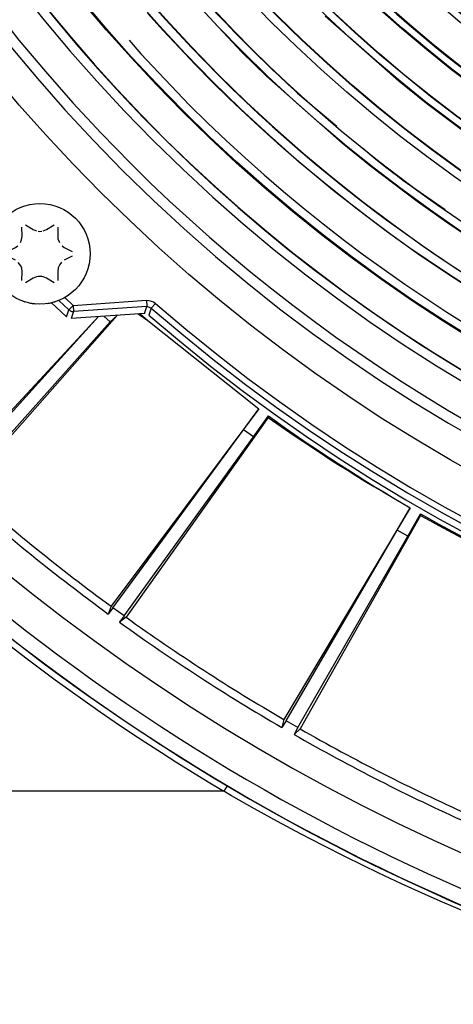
# Model space of a CAD drawing. Header units: millimetres. Extents: x -1049 to -568, y -149 to 570.
# Tile 20 of 44: x -888 to -853, y -92 to -14. Entities that reach past the tile are written whole.
import ezdxf

# ---------------------------------------------------------------- set-up
doc = ezdxf.new("R2010")
doc.units = ezdxf.units.MM

# ---------------------------------------------------------------- blocks, each defined once
blk = doc.blocks.new('Stufenlinse__6', base_point=(-924.479, -70.984))
at = {"color": 1, "linetype": 'Continuous'}
for p, q in [((-869.96, -16.465), (-875.552, -10.465)), ((-876.204, -14.76), (-877.454, -13.365)), ((-857.491, -18.779), (-863.333, -13.596)), ((-874.931, -16.136), (-876.204, -14.76)), ((-878.919, -15.524), (-877.981, -16.599)), ((-873.638, -17.492), (-874.931, -16.136)), ((-877.981, -16.599), (-874.15, -20.655)), ((-877.981, -16.599), (-874.15, -20.655)), ((-868.004, -18.376), (-869.96, -16.465)), ((-872.323, -18.828), (-873.638, -17.492)), ((-861.998, -23.723), (-868.004, -18.376)), ((-855.295, -20.545), (-857.491, -18.779)), ((-870.987, -20.143), (-872.323, -18.828)), ((-869.631, -21.436), (-870.987, -20.143)), ((-865.532, -19.723), (-862.414, -22.368)), ((-852.114, -22.946), (-855.295, -20.545)), ((-868.255, -22.709), (-869.631, -21.436)), ((-866.86, -23.959), (-868.255, -22.709)), ((-865.447, -25.186), (-866.86, -23.959)), ((-859.747, -25.545), (-861.998, -23.723)), ((-860.36, -24.11), (-859.314, -24.997)), ((-864.016, -26.391), (-865.447, -25.186)), ((-856.042, -28.352), (-859.747, -25.545)), ((-862.565, -27.573), (-864.016, -26.391)), ((-857.161, -26.656), (-853.809, -28.996)), ((-861.099, -28.73), (-862.565, -27.573)), ((-859.619, -29.863), (-861.099, -28.73)), ((-853.4, -30.217), (-856.042, -28.352)), ((-858.121, -30.972), (-859.619, -29.863)), ((-850.856, -31.911), (-853.4, -30.217)), ((-856.606, -32.057), (-858.121, -30.972)), ((-855.235, -33.009), (-856.606, -32.057)), ((-853.537, -34.15), (-855.235, -33.009)), ((-851.983, -35.158), (-853.537, -34.15)), ((-884.04, -35.992), (-883.376, -36.618)), ((-883.712, -36.978), (-884.512, -36.224)), ((-883.376, -36.618), (-883.712, -36.978)), ((-883.376, -36.618), (-877.552, -36.219)), ((-883.376, -36.618), (-883.342, -37.109)), ((-877.518, -36.71), (-883.342, -37.109)), ((-877.706, -37.269), (-877.518, -36.71)), ((-877.552, -36.219), (-877.518, -36.71)), ((-877.552, -36.219), (-877.358, -36.225)), ((-877.161, -36.83), (-877.518, -36.71)), ((-877.358, -36.225), (-876.994, -36.347)), ((-876.837, -36.459), (-877.161, -36.83)), ((-876.994, -36.347), (-876.837, -36.459)), ((-883.91, -37.538), (-883.712, -36.978)), ((-883.342, -37.109), (-883.541, -37.669)), ((-877.161, -36.83), (-877.349, -37.388))]:
    blk.add_line(p, q, dxfattribs=at)
at = {"color": 7, "linetype": 'Continuous'}
for p, q in [((-883.91, -37.538), (-885.114, -36.4)), ((-877.706, -37.269), (-883.541, -37.669))]:
    blk.add_line(p, q, dxfattribs=at)
blk.add_circle((-787.479, 66.016), 132.472, dxfattribs=at)
at = {"color": 1, "linetype": 'Continuous'}
for radius in [123.328, 123.263, 116.581, 113.304, 113.304, 112.633, 112.601, 109.899, 109.321, 109.289, 106.622, 106.559, 105.976, 102.664, 96.599, 96.537, 93.259, 93.197, 89.919, 86.579, 86.518, 83.179]:
    blk.add_circle((-787.479, 66.016), radius, dxfattribs=at)
for centre, radius, start, end in [((-787.479, 66.016), 130.01, 315, 135), ((-787.479, 66.016), 130.01, 315, 135), ((-787.479, 66.016), 129.164, 45, 225), ((-787.479, 66.016), 129.164, 45, 225), ((-787.479, 66.016), 126.604, 315, 135), ((-787.479, 66.016), 126.604, 315, 135), ((-787.456, 65.993), 119.955, 315, 135), ((-787.479, 66.016), 119.227, 315, 135), ((-787.479, 66.016), 115.914, 253.20895, 128.28358), ((-787.479, 66.016), 92.757, 227.90323, 152.70492), ((-787.479, 66.016), 130.01, 135, 315), ((-787.479, 66.016), 130.01, 135, 315), ((-787.479, 66.016), 129.164, 225, 45), ((-787.479, 66.016), 129.164, 225, 45), ((-787.479, 66.016), 126.604, 135, 315), ((-787.479, 66.016), 126.604, 135, 315), ((-787.479, 66.016), 115.914, 129.62687, 253.20895), ((-787.471, 66.001), 125.868, 134.99813, 286.71241), ((-787.479, 66.016), 125.852, 135, 292.82609), ((-787.479, 66.016), 122.572, 225, 45), ((-787.479, 66.016), 122.572, 225, 45), ((-787.456, 65.993), 119.955, 135, 315), ((-787.479, 65.993), 119.243, 134.99224, 224.99224), ((-787.479, 66.016), 119.227, 135, 315), ((-787.479, 66.016), 83.179, 224.99999, 183.81355), ((-787.479, 66.016), 86.131, 111, 266.99999), ((-787.479, 66.016), 103.218, 135, 315), ((-787.479, 66.016), 99.877, 135, 315), ((-787.479, 66.016), 99.382, 135, 33.75), ((-787.479, 66.016), 99.351, 145, 266.42857), ((-787.457, 66.016), 102.679, 224.99125, 314.99125), ((-787.479, 66.016), 106.008, 225, 315), ((-787.479, 66.016), 115.946, 220.97003, 224.99988), ((-787.479, 66.016), 115.946, 225.00004, 227.68661), ((-787.502, 66.016), 119.243, 225.00776, 315.00776), ((-787.479, 66.016), 115.946, 231.71645, 233.05973), ((-787.479, 66.016), 135.963, 228.91164, 311.08836), ((-787.479, 66.016), 136.456, 228.91164, 311.08836)]:
    blk.add_arc(centre, radius, start, end, dxfattribs=at)
at = {"color": 7, "linetype": 'Continuous'}
blk.add_arc((-787.479, 66.016), 137, 229.00569, 310.99431, dxfattribs=at)
at = {"color": 1, "linetype": 'Continuous'}
blk.add_spline([(-883.712, -36.978), (-883.697, -36.986), (-883.595, -37.041), (-883.475, -37.096), (-883.342, -37.109)], degree=3, dxfattribs=at)
blk = doc.blocks.new('Kalibbriereinheit__7', base_point=(-924.479, -70.984))
blk.add_blockref('Stufenlinse__6', (-924.479, -70.984))
blk = doc.blocks.new('Elektronikeinheit_kpl___8', base_point=(-924.479, -70.984))
blk.add_blockref('Kalibbriereinheit__7', (-924.479, -70.984))
blk = doc.blocks.new('Frontteil__14', base_point=(-954.097, -137.985))
at = {"color": 1, "linetype": 'Continuous'}
for p, q in [((-871.129, -74.854), (-871.384, -75.284)), ((-871.129, -74.854), (-869.319, -75.914)), ((-871.384, -75.284), (-942.743, -75.284)), ((-870.779, -75.636), (-871.384, -75.284)), ((-868.959, -76.673), (-870.779, -75.636)), ((-869.319, -75.914), (-867.499, -76.948)), ((-867.133, -77.683), (-868.959, -76.673)), ((-867.499, -76.948), (-866.027, -77.763)), ((-865.298, -78.668), (-867.133, -77.683)), ((-866.027, -77.763), (-864.45, -78.614)), ((-863.456, -79.627), (-865.298, -78.668)), ((-864.45, -78.614), (-862.612, -79.579)), ((-861.768, -80.482), (-863.456, -79.627)), ((-862.612, -79.579), (-860.872, -80.465)), ((-860.372, -81.17), (-861.768, -80.482)), ((-860.872, -80.465), (-859.533, -81.13)), ((-859.081, -81.793), (-860.372, -81.17)), ((-859.533, -81.13), (-858.072, -81.838)), ((-857.27, -82.643), (-859.081, -81.793)), ((-858.072, -81.838), (-856.436, -82.61)), ((-855.399, -83.494), (-857.27, -82.643)), ((-856.436, -82.61), (-854.585, -83.457)), ((-854.009, -84.108), (-855.399, -83.494)), ((-854.585, -83.457), (-853.32, -84.021)), ((-852.265, -84.857), (-854.009, -84.108)), ((-853.32, -84.021), (-851.44, -84.834))]:
    blk.add_line(p, q, dxfattribs=at)
for centre, radius, start, end in [((-787.479, 66.016), 162.615, 223.02516, 259.74684), ((-787.479, 66.016), 164.334, 222.99177, 239.29785), ((-787.526, 66.041), 163.817, 223.00918, 260.61442), ((-787.479, 66.016), 163.834, 222.99177, 239.29785)]:
    blk.add_arc(centre, radius, start, end, dxfattribs=at)
blk = doc.blocks.new('Linsengehaeuse__21', base_point=(-945.598, -92.103))
at = {"color": 7, "linetype": 'Continuous'}
for p, q in [((-881.359, -37.519), (-893.079, -50.164)), ((-892.939, -50.291), (-881.359, -37.519)), ((-879.875, -37.417), (-891.984, -51.149)), ((-880.425, -37.939), (-880.925, -37.489)), ((-880.425, -37.939), (-879.875, -37.417)), ((-878.201, -37.303), (-877.448, -37.814)), ((-878.042, -37.292), (-877.448, -37.814)), ((-892.125, -51.024), (-880.425, -37.939)), ((-877.448, -37.814), (-868.609, -44.858)), ((-877.448, -37.814), (-868.609, -44.858)), ((-868.609, -44.858), (-880.356, -60.566)), ((-869.838, -46.513), (-868.609, -44.858)), ((-869.05, -47.085), (-867.856, -45.405)), ((-867.856, -45.405), (-867.866, -45.537)), ((-867.866, -45.537), (-879.165, -61.431)), ((-880.204, -60.677), (-869.838, -46.513)), ((-869.05, -47.085), (-869.838, -46.513)), ((-879.318, -61.321), (-869.05, -47.085)), ((-856.575, -52.731), (-866.616, -69.58)), ((-857.624, -54.505), (-856.575, -52.731)), ((-856.781, -54.992), (-855.769, -53.196)), ((-855.769, -53.196), (-855.766, -53.329)), ((-855.766, -53.329), (-865.34, -70.317)), ((-866.453, -69.675), (-857.624, -54.505)), ((-856.781, -54.992), (-857.624, -54.505)), ((-865.504, -70.223), (-856.781, -54.992)), ((-880.356, -60.566), (-880.579, -61.181)), ((-880.204, -60.677), (-880.579, -61.181)), ((-879.318, -61.321), (-880.204, -60.677)), ((-879.318, -61.321), (-879.682, -61.833)), ((-879.165, -61.431), (-879.682, -61.833)), ((-866.616, -69.58), (-866.773, -70.216)), ((-866.453, -69.675), (-866.773, -70.216)), ((-865.504, -70.223), (-866.453, -69.675)), ((-865.504, -70.223), (-865.813, -70.771)), ((-865.34, -70.317), (-865.813, -70.771))]:
    blk.add_line(p, q, dxfattribs=at)
for centre, radius, start, end in [((-787.479, 66.016), 160, 188.79581, 261.20419), ((-787.479, 66.016), 137.387, 234.1941, 239.8059), ((-788.459, 66.646), 137.443, 234.70764, 240.29094), ((-787.479, 66.016), 157.628, 228.20157, 233.79843), ((-787.479, 66.016), 157, 228.26879, 233.73121), ((-787.479, 66.016), 137.387, 240.1941, 245.8059), ((-788.519, 66.54), 137.443, 240.70764, 246.29094), ((-787.479, 66.016), 157.628, 234.20157, 239.79843), ((-787.479, 66.016), 157, 234.26879, 239.73121), ((-787.479, 66.016), 157, 240.26879, 245.73121), ((-787.479, 66.016), 157.628, 240.20157, 245.79843)]:
    blk.add_arc(centre, radius, start, end, dxfattribs=at)
blk = doc.blocks.new('Linsengehaeuse_kpl_-Mot-L4_0006142__50', base_point=(-966.579, -120.076))
blk.add_blockref('Linsengehaeuse__21', (-945.598, -92.103))
blk = doc.blocks.new('Linsengehaeuse__51', base_point=(-945.598, -92.103))
at = {"color": 7, "linetype": 'Continuous'}
for p, q in [((-881.359, -37.519), (-893.079, -50.164)), ((-892.939, -50.291), (-881.359, -37.519)), ((-879.875, -37.417), (-891.984, -51.149)), ((-880.425, -37.939), (-880.925, -37.489)), ((-880.425, -37.939), (-879.875, -37.417)), ((-878.201, -37.303), (-877.448, -37.814)), ((-878.042, -37.292), (-877.448, -37.814)), ((-892.125, -51.024), (-880.425, -37.939)), ((-877.448, -37.814), (-868.609, -44.858)), ((-877.448, -37.814), (-868.609, -44.858)), ((-868.609, -44.858), (-880.356, -60.566)), ((-869.838, -46.513), (-868.609, -44.858)), ((-869.05, -47.085), (-867.856, -45.405)), ((-867.856, -45.405), (-867.866, -45.537)), ((-867.866, -45.537), (-879.165, -61.431)), ((-880.204, -60.677), (-869.838, -46.513)), ((-869.05, -47.085), (-869.838, -46.513)), ((-879.318, -61.321), (-869.05, -47.085)), ((-856.575, -52.731), (-866.616, -69.58)), ((-857.624, -54.505), (-856.575, -52.731)), ((-856.781, -54.992), (-855.769, -53.196)), ((-855.769, -53.196), (-855.766, -53.329)), ((-855.766, -53.329), (-865.34, -70.317)), ((-866.453, -69.675), (-857.624, -54.505)), ((-856.781, -54.992), (-857.624, -54.505)), ((-865.504, -70.223), (-856.781, -54.992)), ((-880.356, -60.566), (-880.579, -61.181)), ((-880.204, -60.677), (-880.579, -61.181)), ((-879.318, -61.321), (-880.204, -60.677)), ((-879.318, -61.321), (-879.682, -61.833)), ((-879.165, -61.431), (-879.682, -61.833)), ((-866.616, -69.58), (-866.773, -70.216)), ((-866.453, -69.675), (-866.773, -70.216)), ((-865.504, -70.223), (-866.453, -69.675)), ((-865.504, -70.223), (-865.813, -70.771)), ((-865.34, -70.317), (-865.813, -70.771))]:
    blk.add_line(p, q, dxfattribs=at)
for centre, radius, start, end in [((-787.479, 66.016), 160, 188.79581, 261.20419), ((-787.479, 66.016), 137.387, 234.1941, 239.8059), ((-788.459, 66.646), 137.443, 234.70764, 240.29094), ((-787.479, 66.016), 157.628, 228.20157, 233.79843), ((-787.479, 66.016), 157, 228.26879, 233.73121), ((-787.479, 66.016), 137.387, 240.1941, 245.8059), ((-788.519, 66.54), 137.443, 240.70764, 246.29094), ((-787.479, 66.016), 157.628, 234.20157, 239.79843), ((-787.479, 66.016), 157, 234.26879, 239.73121), ((-787.479, 66.016), 157, 240.26879, 245.73121), ((-787.479, 66.016), 157.628, 240.20157, 245.79843)]:
    blk.add_arc(centre, radius, start, end, dxfattribs=at)
blk = doc.blocks.new('Linsengehaeuse_kpl___80', base_point=(-966.579, -120.076))
blk.add_blockref('Linsengehaeuse__51', (-945.598, -92.103))
blk = doc.blocks.new('Gehaeuse_kpl__81', base_point=(-966.579, -137.985))
for name, p in [('Linsengehaeuse_kpl_-Mot-L4_0006142__50', (-966.579, -120.076)), ('Linsengehaeuse_kpl___80', (-966.579, -120.076)), ('Frontteil__14', (-954.097, -137.985))]:
    blk.add_blockref(name, p)
blk = doc.blocks.new('Isolier-Distanzhuelse-M4_6__82', base_point=(-889.969, -36.493))
at = {"color": 7, "linetype": 'Continuous'}
for p, q in [((-889.969, -33.038), (-889.941, -33.281)), ((-889.941, -33.281), (-889.894, -33.453)), ((-889.779, -33.872), (-889.714, -34.017)), ((-888.623, -35.538), (-888.316, -35.791)), ((-887.401, -36.261), (-887.221, -36.333)), ((-886.783, -36.436), (-886.625, -36.473)), ((-886.625, -36.473), (-886.36, -36.493))]:
    blk.add_line(p, q, dxfattribs=at)
for start, end in [(217.31705, 226.09752), (278.78105, 287.56151)]:
    blk.add_arc((-886.015, -32.52), 4, start, end, dxfattribs=at)
blk = doc.blocks.new('Blechschraube_ISO14585-ST4_2x16_3__83', base_point=(-890.015, -36.52))
at = {"color": 7, "linetype": 'Continuous'}
for p, q in [((-887.429, -31.125), (-887.45, -30.385)), ((-887.145, -30.209), (-886.54, -30.583)), ((-885.489, -30.583), (-884.884, -30.209)), ((-884.579, -30.385), (-884.6, -31.126)), ((-887.47, -31.407), (-887.429, -31.125)), ((-886.54, -30.583), (-886.289, -30.693)), ((-886.157, -30.721), (-886.015, -30.732)), ((-886.015, -30.732), (-885.872, -30.721)), ((-885.741, -30.693), (-885.489, -30.583)), ((-884.6, -31.126), (-884.58, -31.326)), ((-884.58, -31.326), (-884.467, -31.625)), ((-888.581, -32.343), (-887.954, -32.006)), ((-887.954, -32.006), (-887.774, -31.881)), ((-887.563, -31.626), (-887.47, -31.407)), ((-884.255, -31.881), (-884.075, -32.006)), ((-884.075, -32.006), (-883.448, -32.343)), ((-887.954, -33.033), (-888.581, -32.696)), ((-883.448, -32.696), (-884.075, -33.033)), ((-887.526, -33.483), (-887.733, -33.196)), ((-887.459, -33.67), (-887.526, -33.483)), ((-887.429, -33.914), (-887.459, -33.67)), ((-884.559, -33.632), (-884.6, -33.914)), ((-884.441, -33.373), (-884.559, -33.632)), ((-884.296, -33.195), (-884.441, -33.373)), ((-887.45, -34.654), (-887.429, -33.914)), ((-886.54, -34.456), (-887.145, -34.83)), ((-886.288, -34.346), (-886.54, -34.456)), ((-886.157, -34.318), (-886.288, -34.346)), ((-885.872, -34.318), (-886.157, -34.318)), ((-885.74, -34.346), (-885.872, -34.318)), ((-885.489, -34.456), (-885.74, -34.346)), ((-884.884, -34.83), (-885.489, -34.456)), ((-884.6, -33.914), (-884.579, -34.654))]:
    blk.add_line(p, q, dxfattribs=at)
blk.add_circle((-886.015, -32.52), 4, dxfattribs=at)
blk = doc.blocks.new('L10-für-dxf-Internet__113', base_point=(-1048.979, -148.984))
for name, p in [('Gehaeuse_kpl__81', (-966.579, -137.985)), ('Elektronikeinheit_kpl___8', (-924.479, -70.984)), ('Blechschraube_ISO14585-ST4_2x16_3__83', (-890.015, -36.52)), ('Isolier-Distanzhuelse-M4_6__82', (-889.969, -36.493))]:
    blk.add_blockref(name, p)
blk = doc.blocks.new('VordansA', base_point=(-612, 192))
blk.add_blockref('L10-für-dxf-Internet__113', (-1048.979, -148.984))

msp = doc.modelspace()

# ---------------------------------------------------------------- block references
msp.add_blockref('VordansA', (-612, 192))

doc.saveas('drawing.dxf')
